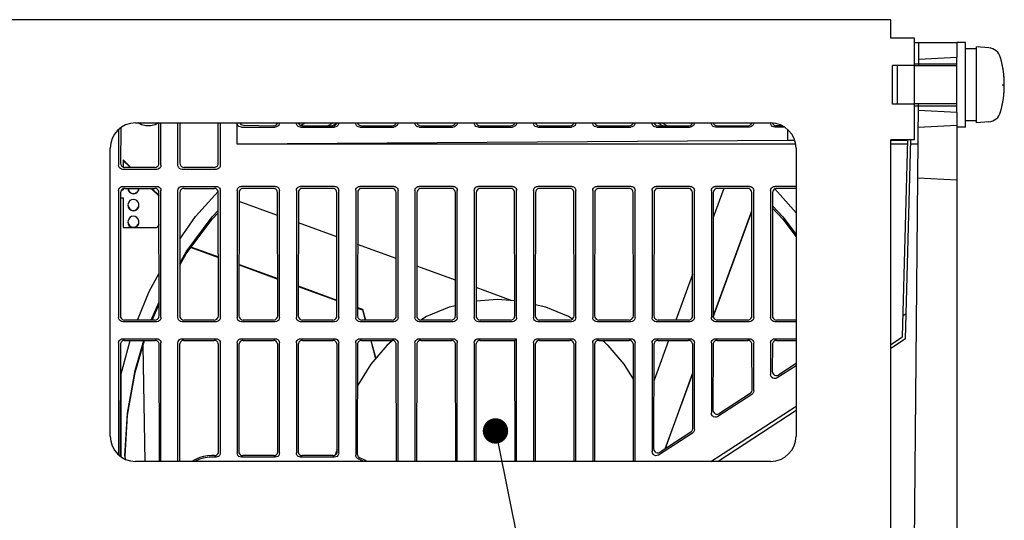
# Model space of a CAD drawing. Extents: x 97 to 1223, y 94 to 848.
# Tile 20 of 38: x 1059 to 1176, y 264 to 323. Entities that reach past the tile are written whole.
import ezdxf

# ---------------------------------------------------------------- set-up
doc = ezdxf.new("R2010")
doc.units = 0
doc.header["$LTSCALE"] = 69.3
doc.linetypes.add('HIDDEN', pattern=[0.2, 0.1, -0.1])
for name, color, linetype in [('ALL_AXIS', 7, 'CONTINUOUS'), ('ALL_CURVE', 7, 'CONTINUOUS'), ('ALL_FEATURES', 7, 'CONTINUOUS'), ('ALL_NOTE', 7, 'CONTINUOUS'), ('DEFAULT_2', 8, 'HIDDEN')]:
    doc.layers.add(name, color=color, linetype=linetype)

msp = doc.modelspace()

# ---------------------------------------------------------------- linework, layer by layer
at = {"layer": 'ALL_AXIS', "color": 7, "linetype": 'CONTINUOUS'}
for p, q in [((1171, 320), (1170, 320)), ((1171, 310), (1171, 320)), ((1172.3, 319.25), (1171, 319.25)), ((1173.761, 319.372), (1172.3, 319.5)), ((1172.3, 310.5), (1172.3, 319.5)), ((1170, 311.762), (1170, 318.274)), ((1170, 317.24), (1165, 317.24)), ((1170, 312.76), (1165, 312.76)), ((1172.3, 310.75), (1171, 310.75)), ((1173.761, 310.628), (1172.3, 310.5)), ((1171, 310), (1170, 310))]:
    msp.add_line(p, q, dxfattribs=at)
for points in [[(1072.1, 302.771), (1072.132, 302.57), (1072.224, 302.389), (1072.368, 302.245), (1072.549, 302.153), (1072.75, 302.121)], [(1072.104, 302.767), (1072.11, 302.704), (1072.187, 302.492), (1072.332, 302.319), (1072.528, 302.206), (1072.75, 302.167)], [(1072.75, 302.121), (1072.951, 302.153), (1073.132, 302.245), (1073.276, 302.389), (1073.368, 302.57), (1073.4, 302.771)], [(1072.75, 302.167), (1072.972, 302.206), (1073.168, 302.319), (1073.313, 302.492), (1073.39, 302.704), (1073.396, 302.767)], [(1072.75, 301.467), (1072.528, 301.428), (1072.332, 301.315), (1072.187, 301.142), (1072.11, 300.93), (1072.1, 300.817)], [(1073.4, 300.817), (1073.39, 300.93), (1073.313, 301.142), (1073.168, 301.315), (1072.972, 301.428), (1072.75, 301.467)], [(1072.1, 300.817), (1072.11, 300.704), (1072.187, 300.492), (1072.332, 300.319), (1072.528, 300.206), (1072.75, 300.167)], [(1072.1, 300.772), (1072.132, 300.571), (1072.224, 300.39), (1072.368, 300.246), (1072.549, 300.153), (1072.75, 300.122)], [(1072.75, 300.167), (1072.972, 300.206), (1073.168, 300.319), (1073.313, 300.492), (1073.39, 300.704), (1073.4, 300.817)], [(1072.75, 300.122), (1072.951, 300.153), (1073.132, 300.246), (1073.276, 300.39), (1073.368, 300.571), (1073.4, 300.772)], [(1072.75, 299.467), (1072.528, 299.428), (1072.332, 299.315), (1072.187, 299.142), (1072.11, 298.93), (1072.1, 298.817)], [(1073.4, 298.817), (1073.39, 298.93), (1073.313, 299.142), (1073.168, 299.315), (1072.972, 299.428), (1072.75, 299.467)], [(1072.1, 298.817), (1072.11, 298.704), (1072.187, 298.492), (1072.332, 298.319), (1072.528, 298.207), (1072.75, 298.167)], [(1072.1, 298.772), (1072.132, 298.571), (1072.224, 298.39), (1072.368, 298.246), (1072.549, 298.154), (1072.601, 298.145)], [(1072.75, 298.167), (1072.972, 298.207), (1073.168, 298.319), (1073.313, 298.492), (1073.39, 298.704), (1073.4, 298.817)], [(1072.899, 298.145), (1072.951, 298.154), (1073.132, 298.246), (1073.276, 298.39), (1073.368, 298.571), (1073.4, 298.772)]]:
    msp.add_lwpolyline(points, dxfattribs=at)
for centre, radius, start, end in [((1173.622, 317.778), 1.6, 15.49397, 85), ((1163.6, 315), 12, 344.50603, 15.49397), ((1173.622, 312.222), 1.6, 275, 344.50603)]:
    msp.add_arc(centre, radius, start, end, dxfattribs=at)
at = {"layer": 'ALL_CURVE', "color": 40, "linetype": 'CONTINUOUS'}
msp.add_line((1175.347, 315), (1175.6, 315), dxfattribs=at)
msp.add_arc((1163.6, 315), 12, 348.21928, 11.78072, dxfattribs=at)
at = {"layer": 'ALL_FEATURES', "color": 7, "linetype": 'CONTINUOUS'}
for p, q in [((1162.2, 322.7), (985.3, 322.7)), ((1162.2, 320.5), (1162.2, 322.7)), ((1165, 320.5), (1162.2, 320.5)), ((1165, 308.5), (1165, 320.5)), ((1165, 320), (1170, 320)), ((1165.5, 317.24), (1165.524, 320)), ((1170, 320), (1170, 318.274)), ((1170, 318.236), (1165.506, 318)), ((1165, 317.3), (1162.4, 317.3)), ((1162.4, 312.7), (1162.4, 317.3)), ((1165, 312.7), (1162.4, 312.7)), ((1165, 260), (1165.46, 312.76)), ((1165.454, 312), (1170, 311.762)), ((1170, 311.762), (1170, 218.243)), ((1073, 310.5), (1148, 310.5)), ((1073.428, 310.434), (1073.427, 310.5)), ((1075.763, 305.735), (1075.756, 310.5)), ((1076, 305.498), (1076, 310.5)), ((1078, 305.498), (1078, 310.5)), ((1078.244, 310.5), (1078.237, 305.735)), ((1082.763, 305.735), (1082.756, 310.5)), ((1083, 310.5), (1083, 305.498)), ((1085, 308), (1085, 310.49)), ((1092.486, 310.214), (1093.011, 310.5)), ((1095.682, 310.174), (1096.332, 310.5)), ((1096.204, 310.174), (1096.855, 310.5)), ((1134.645, 310.5), (1135.296, 310.174)), ((1135.168, 310.5), (1135.818, 310.174)), ((1138.489, 310.5), (1138.723, 310.373)), ((1071, 309.721), (1071, 305.498)), ((1071.244, 309.921), (1071.237, 305.735)), ((1085.498, 310), (1089.502, 310)), ((1085.734, 310.232), (1089.331, 310.174)), ((1089.36, 310.174), (1089.505, 310.206)), ((1092.498, 310), (1096.502, 310)), ((1092.674, 310.174), (1096.331, 310.174)), ((1099.498, 310), (1103.502, 310)), ((1099.674, 310.174), (1103.331, 310.174)), ((1106.498, 310), (1110.502, 310)), ((1106.674, 310.174), (1110.331, 310.174)), ((1113.498, 310), (1117.502, 310)), ((1113.674, 310.174), (1117.331, 310.174)), ((1120.498, 310), (1124.502, 310)), ((1120.674, 310.174), (1124.331, 310.174)), ((1127.498, 310), (1131.502, 310)), ((1127.674, 310.174), (1131.331, 310.174)), ((1134.498, 310), (1138.502, 310)), ((1134.674, 310.174), (1138.331, 310.174)), ((1145.502, 310), (1141.498, 310)), ((1141.674, 310.174), (1145.331, 310.174)), ((1149.656, 310), (1148.498, 310)), ((1149.332, 310.174), (1148.674, 310.174)), ((1150, 309.721), (1150, 308.419)), ((1165.436, 310), (1170, 310.239)), ((1150, 308.419), (1085, 308)), ((1150.841, 308.419), (1150, 308.419)), ((1165, 308.5), (1162.2, 308.5)), ((1162.2, 221.5), (1162.2, 308.5)), ((1164.197, 308.419), (1162.2, 308.419)), ((1163.59, 285.233), (1164.199, 308.5)), ((1163.943, 284.993), (1164.558, 308.5)), ((1070, 273.5), (1070, 307.5)), ((1150.951, 308), (1085, 308)), ((1151, 307.5), (1151, 273.5)), ((1164.186, 308), (1162.2, 308)), ((1165.419, 308), (1164.545, 308)), ((1071.55, 306.144), (1071.55, 305.276)), ((1072.458, 305.236), (1071.55, 306.144)), ((1072.388, 305.236), (1071.55, 306.074)), ((1075.502, 305), (1071.498, 305)), ((1075.265, 305.236), (1071.735, 305.236)), ((1082.502, 305), (1078.498, 305)), ((1082.265, 305.236), (1078.735, 305.236)), ((1165.384, 304), (1170, 303.758)), ((1071, 302.502), (1071, 287.498)), ((1071.34, 302.575), (1071.55, 302.575)), ((1071.41, 302.645), (1071.55, 302.645)), ((1071.498, 303), (1075.502, 303)), ((1071.55, 302.73), (1071.55, 302.575)), ((1071.731, 302.767), (1075.269, 302.767)), ((1075.769, 301.856), (1074.858, 302.767)), ((1075.769, 301.926), (1074.927, 302.767)), ((1076, 287.498), (1076, 302.502)), ((1078, 287.498), (1078, 302.502)), ((1078.498, 303), (1082.502, 303)), ((1078.731, 302.767), (1082.269, 302.767)), ((1080.093, 299.43), (1082.746, 302.407)), ((1083, 302.502), (1083, 287.498)), ((1085, 302.502), (1085, 287.498)), ((1089.502, 303), (1085.498, 303)), ((1089.269, 302.767), (1085.731, 302.767)), ((1090, 287.498), (1090, 302.502)), ((1092, 302.502), (1092, 287.498)), ((1096.502, 303), (1092.498, 303)), ((1096.269, 302.767), (1092.731, 302.767)), ((1097, 287.498), (1097, 302.502)), ((1099, 302.502), (1099, 287.498)), ((1103.502, 303), (1099.498, 303)), ((1103.269, 302.767), (1099.731, 302.767)), ((1104, 287.498), (1104, 302.502)), ((1106, 302.502), (1106, 287.498)), ((1110.502, 303), (1106.498, 303)), ((1110.269, 302.767), (1106.731, 302.767)), ((1111, 287.498), (1111, 302.502)), ((1113, 302.502), (1113, 287.498)), ((1117.502, 303), (1113.498, 303)), ((1117.269, 302.767), (1113.731, 302.767)), ((1118, 287.498), (1118, 302.502)), ((1120, 302.502), (1120, 287.498)), ((1124.502, 303), (1120.498, 303)), ((1124.269, 302.767), (1120.731, 302.767)), ((1125, 287.498), (1125, 302.502)), ((1127, 302.502), (1127, 287.498)), ((1131.502, 303), (1127.498, 303)), ((1131.269, 302.767), (1127.731, 302.767)), ((1132, 287.498), (1132, 302.502)), ((1134, 302.502), (1134, 287.498)), ((1138.502, 303), (1134.498, 303)), ((1138.269, 302.767), (1134.731, 302.767)), ((1139, 287.498), (1139, 302.502)), ((1141, 302.502), (1141, 287.498)), ((1142.486, 302.767), (1141.227, 299.31)), ((1145.502, 303), (1141.498, 303)), ((1145.269, 302.767), (1141.731, 302.767)), ((1146, 287.498), (1146, 302.502)), ((1148, 302.502), (1148, 287.498)), ((1148.492, 302.7), (1151, 299.887)), ((1151, 303), (1148.498, 303)), ((1151, 302.767), (1148.731, 302.767)), ((1071.232, 302.27), (1071.21, 287.708)), ((1071.231, 301.645), (1071.55, 301.645)), ((1071.55, 301.645), (1071.55, 298.145)), ((1075.79, 287.708), (1075.768, 302.27)), ((1078.232, 302.27), (1078.21, 287.708)), ((1082.79, 287.708), (1082.768, 302.27)), ((1085.232, 302.27), (1085.21, 287.708)), ((1089.772, 299.574), (1085.23, 301.227)), ((1089.79, 287.708), (1089.768, 302.27)), ((1092.232, 302.27), (1092.21, 287.708)), ((1096.79, 287.708), (1096.768, 302.27)), ((1099.232, 302.27), (1099.21, 287.708)), ((1103.79, 287.708), (1103.768, 302.27)), ((1106.232, 302.27), (1106.21, 287.708)), ((1110.79, 287.708), (1110.768, 302.27)), ((1113.232, 302.27), (1113.21, 287.708)), ((1117.79, 287.708), (1117.768, 302.27)), ((1120.232, 302.27), (1120.21, 287.708)), ((1124.79, 287.708), (1124.768, 302.27)), ((1127.232, 302.27), (1127.21, 287.708)), ((1131.79, 287.708), (1131.768, 302.27)), ((1134.232, 302.27), (1134.21, 287.708)), ((1138.79, 287.708), (1138.768, 302.27)), ((1141.232, 302.27), (1141.21, 287.708)), ((1145.79, 287.708), (1145.768, 302.27)), ((1148.232, 302.27), (1148.21, 287.708)), ((1141.225, 287.61), (1145.771, 300.099)), ((1141.233, 287.561), (1145.772, 300.03)), ((1078.224, 296.774), (1080.093, 299.43)), ((1071.55, 298.145), (1075.531, 298.145)), ((1075.774, 298.5), (1075.531, 298.145)), ((1096.776, 297.025), (1092.226, 298.681)), ((1079.553, 295.775), (1082.78, 294.601)), ((1079.594, 295.83), (1082.78, 294.67)), ((1103.78, 294.476), (1099.223, 296.135)), ((1085.219, 293.783), (1089.784, 292.122)), ((1085.219, 293.713), (1089.784, 292.052)), ((1110.784, 291.927), (1106.219, 293.589)), ((1138.783, 292.595), (1136.822, 287.209)), ((1092.215, 291.237), (1096.787, 289.573)), ((1092.215, 291.167), (1096.788, 289.503)), ((1117.496, 289.485), (1113.215, 291.043)), ((1074.86, 287.209), (1075.788, 289.359)), ((1074.973, 287.209), (1075.788, 289.098)), ((1099.211, 288.691), (1099.811, 288.473)), ((1099.211, 288.621), (1099.811, 288.403)), ((1099.811, 288.403), (1099.811, 288.473)), ((1099.811, 288.473), (1100.15, 287.209)), ((1099.811, 288.403), (1100.131, 287.209)), ((1163.656, 287.753), (1164.021, 287.992)), ((1075.502, 287), (1071.498, 287)), ((1075.293, 287.209), (1071.707, 287.209)), ((1082.502, 287), (1078.498, 287)), ((1082.293, 287.209), (1078.707, 287.209)), ((1089.502, 287), (1085.498, 287)), ((1089.293, 287.209), (1085.707, 287.209)), ((1096.502, 287), (1092.498, 287)), ((1096.293, 287.209), (1092.707, 287.209)), ((1103.502, 287), (1099.498, 287)), ((1103.293, 287.209), (1099.707, 287.209)), ((1110.502, 287), (1106.498, 287)), ((1110.293, 287.209), (1106.707, 287.209)), ((1117.502, 287), (1113.498, 287)), ((1117.293, 287.209), (1113.707, 287.209)), ((1124.502, 287), (1120.498, 287)), ((1124.293, 287.209), (1120.707, 287.209)), ((1131.502, 287), (1127.498, 287)), ((1131.293, 287.209), (1127.707, 287.209)), ((1138.502, 287), (1134.498, 287)), ((1138.293, 287.209), (1134.707, 287.209)), ((1145.502, 287), (1141.498, 287)), ((1145.293, 287.209), (1141.707, 287.209)), ((1151, 287), (1148.498, 287)), ((1151, 287.209), (1148.707, 287.209)), ((1071.498, 285), (1075.502, 285)), ((1078.498, 285), (1082.502, 285)), ((1085.498, 285), (1089.502, 285)), ((1092.498, 285), (1096.502, 285)), ((1099.498, 285), (1103.502, 285)), ((1106.498, 285), (1110.502, 285)), ((1113.498, 285), (1118, 285)), ((1117.795, 284.795), (1118, 285)), ((1118, 270.5), (1118, 285)), ((1120.498, 285), (1124.502, 285)), ((1127.498, 285), (1131.502, 285)), ((1134.498, 285), (1138.502, 285)), ((1141.498, 285), (1145.502, 285)), ((1148.498, 285), (1151, 285)), ((1162.2, 284.329), (1163.59, 285.233)), ((1163.943, 284.993), (1162.2, 283.852)), ((1071, 284.502), (1071, 271.279)), ((1071.204, 284.297), (1071.184, 271.128)), ((1071.25, 280.699), (1072.378, 284.795)), ((1071.703, 284.795), (1075.297, 284.795)), ((1074.125, 270.5), (1073.886, 284.161)), ((1075.817, 270.5), (1075.796, 284.297)), ((1076, 270.5), (1076, 284.502)), ((1078, 270.5), (1078, 284.502)), ((1078.204, 284.297), (1078.183, 270.5)), ((1078.703, 284.795), (1082.297, 284.795)), ((1082.815, 271.683), (1082.796, 284.297)), ((1083, 284.502), (1083, 271.498)), ((1085, 284.502), (1085, 271.498)), ((1085.204, 284.297), (1085.185, 271.683)), ((1085.703, 284.795), (1089.297, 284.795)), ((1089.815, 271.683), (1089.796, 284.297)), ((1090, 271.498), (1090, 284.502)), ((1092, 284.502), (1092, 271.498)), ((1092.204, 284.297), (1092.185, 271.683)), ((1092.703, 284.795), (1096.297, 284.795)), ((1096.815, 271.683), (1096.796, 284.297)), ((1097, 271.498), (1097, 284.502)), ((1099, 284.502), (1099, 271.254)), ((1099.204, 284.297), (1099.185, 271.383)), ((1099.703, 284.795), (1103.297, 284.795)), ((1100.778, 284.795), (1101.35, 282.661)), ((1100.797, 284.795), (1101.364, 282.678)), ((1103.817, 270.5), (1103.796, 284.297)), ((1104, 270.5), (1104, 284.502)), ((1106, 284.502), (1106, 270.5)), ((1106.204, 284.297), (1106.183, 270.5)), ((1106.703, 284.795), (1110.297, 284.795)), ((1110.817, 270.5), (1110.796, 284.297)), ((1111, 270.5), (1111, 284.502)), ((1113, 284.502), (1113, 270.5)), ((1113.204, 284.297), (1113.183, 270.5)), ((1113.703, 284.795), (1117.795, 284.795)), ((1117.817, 270.5), (1117.795, 284.795)), ((1120, 284.502), (1120, 270.5)), ((1120.204, 284.297), (1120.183, 270.5)), ((1120.703, 284.795), (1124.297, 284.795)), ((1124.817, 270.5), (1124.796, 284.297)), ((1125, 270.5), (1125, 284.502)), ((1127, 284.502), (1127, 270.5)), ((1127.204, 284.297), (1127.183, 270.5)), ((1127.703, 284.795), (1131.297, 284.795)), ((1131.817, 270.5), (1131.796, 284.297)), ((1132, 270.5), (1132, 284.502)), ((1134, 284.502), (1134, 271.667)), ((1134.204, 284.297), (1134.186, 272.009)), ((1135.943, 284.795), (1134.198, 280)), ((1134.703, 284.795), (1138.297, 284.795)), ((1138.811, 274.375), (1138.796, 284.297)), ((1139, 274.273), (1139, 284.502)), ((1141, 284.502), (1141, 276.223)), ((1141.204, 284.297), (1141.193, 276.578)), ((1141.703, 284.795), (1145.297, 284.795)), ((1145.804, 278.935), (1145.796, 284.297)), ((1146, 278.828), (1146, 284.502)), ((1148, 284.502), (1148, 280.778)), ((1148.204, 284.297), (1148.2, 281.146)), ((1148.703, 284.795), (1151, 284.795)), ((1151, 281.812), (1148.77, 280.361)), ((1151, 282.052), (1148.969, 280.728)), ((1071.25, 280.699), (1071.25, 271.074)), ((1135.53, 271.966), (1138.801, 280.95)), ((1135.563, 271.988), (1138.801, 280.881)), ((1145.774, 278.411), (1141.77, 275.805)), ((1145.578, 278.517), (1141.962, 276.159)), ((1140.951, 270.5), (1151, 277.04)), ((1151, 276.516), (1141.816, 270.5)), ((1138.774, 273.855), (1134.77, 271.25)), ((1138.585, 273.958), (1134.955, 271.591)), ((1071.75, 271.104), (1071.769, 270.773)), ((1082.317, 271.184), (1081.965, 271.184)), ((1082.502, 271), (1081.965, 271)), ((1089.502, 271), (1085.498, 271)), ((1089.317, 271.184), (1085.683, 271.184)), ((1096.502, 271), (1092.498, 271)), ((1096.317, 271.184), (1092.683, 271.184)), ((1096.814, 271.907), (1096.581, 271.264)), ((1148, 270.5), (1073, 270.5))]:
    msp.add_line(p, q, dxfattribs=at)
at = {"layer": 'ALL_FEATURES', "color": 3, "linetype": 'CONTINUOUS'}
msp.add_line((1163, 312.7), (1163, 317.3), dxfattribs=at)
at = {"layer": 'ALL_FEATURES', "color": 7, "linetype": 'CONTINUOUS'}
for points in [[(1075.698, 310.5), (1075.298, 310.29), (1074.771, 310.16), (1074.229, 310.16), (1073.702, 310.29), (1073.302, 310.5)], [(1085.498, 310), (1085.34, 310.025), (1085.201, 310.096), (1085.092, 310.205), (1085.024, 310.34), (1085, 310.49)], [(1085.308, 310.5), (1085.338, 310.44), (1085.445, 310.33), (1085.582, 310.259), (1085.734, 310.232)], [(1090, 310.506), (1089.976, 310.35), (1089.905, 310.209), (1089.794, 310.097), (1089.655, 310.025), (1089.502, 310)], [(1089.505, 310.206), (1089.637, 310.281), (1089.74, 310.392), (1089.792, 310.5)], [(1092.498, 310), (1092.34, 310.025), (1092.201, 310.096), (1092.092, 310.205), (1092.024, 310.34), (1092, 310.49)], [(1092.207, 310.5), (1092.269, 310.378), (1092.377, 310.27), (1092.516, 310.199), (1092.674, 310.174)], [(1096.331, 310.174), (1096.484, 310.198), (1096.623, 310.27), (1096.734, 310.383), (1096.792, 310.5)], [(1097, 310.506), (1096.976, 310.35), (1096.905, 310.209), (1096.794, 310.097), (1096.655, 310.025), (1096.502, 310)], [(1099.498, 310), (1099.34, 310.025), (1099.201, 310.096), (1099.092, 310.205), (1099.024, 310.34), (1099, 310.49)], [(1099.207, 310.5), (1099.269, 310.378), (1099.377, 310.27), (1099.516, 310.199), (1099.674, 310.174)], [(1103.331, 310.174), (1103.484, 310.198), (1103.623, 310.27), (1103.734, 310.383), (1103.792, 310.5)], [(1104, 310.506), (1103.976, 310.35), (1103.905, 310.209), (1103.794, 310.097), (1103.655, 310.025), (1103.502, 310)], [(1106.498, 310), (1106.34, 310.025), (1106.201, 310.096), (1106.092, 310.205), (1106.024, 310.34), (1106, 310.49)], [(1106.207, 310.5), (1106.269, 310.378), (1106.377, 310.27), (1106.516, 310.199), (1106.674, 310.174)], [(1110.331, 310.174), (1110.484, 310.198), (1110.623, 310.27), (1110.734, 310.383), (1110.792, 310.5)], [(1111, 310.506), (1110.976, 310.35), (1110.905, 310.209), (1110.794, 310.097), (1110.655, 310.025), (1110.502, 310)], [(1113.498, 310), (1113.34, 310.025), (1113.201, 310.096), (1113.092, 310.205), (1113.024, 310.34), (1113, 310.49)], [(1113.207, 310.5), (1113.269, 310.378), (1113.377, 310.27), (1113.516, 310.199), (1113.674, 310.174)], [(1117.331, 310.174), (1117.484, 310.198), (1117.623, 310.27), (1117.734, 310.383), (1117.792, 310.5)], [(1118, 310.506), (1117.976, 310.35), (1117.905, 310.209), (1117.794, 310.097), (1117.655, 310.025), (1117.502, 310)], [(1120.498, 310), (1120.34, 310.025), (1120.201, 310.096), (1120.092, 310.205), (1120.024, 310.34), (1120, 310.49)], [(1120.207, 310.5), (1120.269, 310.378), (1120.377, 310.27), (1120.516, 310.199), (1120.674, 310.174)], [(1124.331, 310.174), (1124.484, 310.198), (1124.623, 310.27), (1124.734, 310.383), (1124.792, 310.5)], [(1125, 310.506), (1124.976, 310.35), (1124.905, 310.209), (1124.794, 310.097), (1124.655, 310.025), (1124.502, 310)], [(1127.498, 310), (1127.34, 310.025), (1127.201, 310.096), (1127.092, 310.205), (1127.024, 310.34), (1127, 310.49)], [(1127.207, 310.5), (1127.269, 310.378), (1127.377, 310.27), (1127.516, 310.199), (1127.674, 310.174)], [(1131.331, 310.174), (1131.484, 310.198), (1131.623, 310.27), (1131.734, 310.383), (1131.792, 310.5)], [(1132, 310.506), (1131.976, 310.35), (1131.905, 310.209), (1131.794, 310.097), (1131.655, 310.025), (1131.502, 310)], [(1134.498, 310), (1134.34, 310.025), (1134.201, 310.096), (1134.092, 310.205), (1134.024, 310.34), (1134, 310.49)], [(1134.207, 310.5), (1134.269, 310.378), (1134.377, 310.27), (1134.516, 310.199), (1134.674, 310.174)], [(1138.331, 310.174), (1138.484, 310.198), (1138.623, 310.27), (1138.734, 310.383), (1138.792, 310.5)], [(1139, 310.506), (1138.976, 310.35), (1138.905, 310.209), (1138.794, 310.097), (1138.655, 310.025), (1138.502, 310)], [(1141.498, 310), (1141.34, 310.025), (1141.201, 310.096), (1141.092, 310.205), (1141.024, 310.34), (1141, 310.49)], [(1141.207, 310.5), (1141.269, 310.378), (1141.377, 310.27), (1141.516, 310.199), (1141.674, 310.174)], [(1145.331, 310.174), (1145.484, 310.198), (1145.623, 310.27), (1145.734, 310.383), (1145.792, 310.5)], [(1146, 310.506), (1145.976, 310.35), (1145.905, 310.209), (1145.794, 310.097), (1145.655, 310.025), (1145.502, 310)], [(1148.498, 310), (1148.34, 310.025), (1148.201, 310.096), (1148.092, 310.205), (1148.024, 310.34), (1148, 310.49)], [(1148.218, 310.478), (1148.269, 310.378), (1148.377, 310.27), (1148.516, 310.199), (1148.674, 310.174)], [(1089.331, 310.174), (1089.345, 310.174), (1089.36, 310.174)], [(1071.498, 305), (1071.344, 305.024), (1071.205, 305.095), (1071.095, 305.205), (1071.024, 305.344), (1071, 305.498)], [(1071.237, 305.735), (1071.261, 305.58), (1071.332, 305.441), (1071.442, 305.331), (1071.58, 305.261), (1071.735, 305.236)], [(1075.265, 305.236), (1075.42, 305.261), (1075.558, 305.331), (1075.668, 305.441), (1075.739, 305.58), (1075.763, 305.735)], [(1076, 305.498), (1075.976, 305.344), (1075.905, 305.205), (1075.795, 305.095), (1075.656, 305.024), (1075.502, 305)], [(1078.498, 305), (1078.344, 305.024), (1078.205, 305.095), (1078.095, 305.205), (1078.024, 305.344), (1078, 305.498)], [(1078.237, 305.735), (1078.261, 305.58), (1078.332, 305.441), (1078.442, 305.331), (1078.58, 305.261), (1078.735, 305.236)], [(1082.265, 305.236), (1082.42, 305.261), (1082.558, 305.331), (1082.668, 305.441), (1082.739, 305.58), (1082.763, 305.735)], [(1083, 305.498), (1082.976, 305.344), (1082.905, 305.205), (1082.795, 305.095), (1082.656, 305.024), (1082.502, 305)], [(1071, 302.502), (1071.024, 302.656), (1071.095, 302.795), (1071.205, 302.905), (1071.344, 302.976), (1071.498, 303)], [(1071.731, 302.767), (1071.576, 302.743), (1071.437, 302.672), (1071.327, 302.563), (1071.256, 302.424), (1071.232, 302.27)], [(1075.768, 302.27), (1075.744, 302.424), (1075.673, 302.563), (1075.563, 302.672), (1075.424, 302.743), (1075.269, 302.767)], [(1075.502, 303), (1075.656, 302.976), (1075.795, 302.905), (1075.905, 302.795), (1075.976, 302.656), (1076, 302.502)], [(1078, 302.502), (1078.024, 302.656), (1078.095, 302.795), (1078.205, 302.905), (1078.344, 302.976), (1078.498, 303)], [(1078.731, 302.767), (1078.576, 302.743), (1078.437, 302.672), (1078.327, 302.563), (1078.256, 302.424), (1078.232, 302.27)], [(1082.768, 302.27), (1082.744, 302.424), (1082.673, 302.563), (1082.563, 302.672), (1082.424, 302.743), (1082.269, 302.767)], [(1082.502, 303), (1082.656, 302.976), (1082.795, 302.905), (1082.905, 302.795), (1082.976, 302.656), (1083, 302.502)], [(1085, 302.502), (1085.024, 302.656), (1085.095, 302.795), (1085.205, 302.905), (1085.344, 302.976), (1085.498, 303)], [(1085.731, 302.767), (1085.576, 302.743), (1085.437, 302.672), (1085.327, 302.563), (1085.256, 302.424), (1085.232, 302.27)], [(1089.768, 302.27), (1089.744, 302.424), (1089.673, 302.563), (1089.563, 302.672), (1089.424, 302.743), (1089.269, 302.767)], [(1089.502, 303), (1089.656, 302.976), (1089.795, 302.905), (1089.905, 302.795), (1089.976, 302.656), (1090, 302.502)], [(1092, 302.502), (1092.024, 302.656), (1092.095, 302.795), (1092.205, 302.905), (1092.344, 302.976), (1092.498, 303)], [(1092.731, 302.767), (1092.576, 302.743), (1092.437, 302.672), (1092.327, 302.563), (1092.256, 302.424), (1092.232, 302.27)], [(1096.768, 302.27), (1096.744, 302.424), (1096.673, 302.563), (1096.563, 302.672), (1096.424, 302.743), (1096.269, 302.767)], [(1096.502, 303), (1096.656, 302.976), (1096.795, 302.905), (1096.905, 302.795), (1096.976, 302.656), (1097, 302.502)], [(1099, 302.502), (1099.024, 302.656), (1099.095, 302.795), (1099.205, 302.905), (1099.344, 302.976), (1099.498, 303)], [(1099.731, 302.767), (1099.576, 302.743), (1099.437, 302.672), (1099.327, 302.563), (1099.256, 302.424), (1099.232, 302.27)], [(1103.768, 302.27), (1103.744, 302.424), (1103.673, 302.563), (1103.563, 302.672), (1103.424, 302.743), (1103.269, 302.767)], [(1103.502, 303), (1103.656, 302.976), (1103.795, 302.905), (1103.905, 302.795), (1103.976, 302.656), (1104, 302.502)], [(1106, 302.502), (1106.024, 302.656), (1106.095, 302.795), (1106.205, 302.905), (1106.344, 302.976), (1106.498, 303)], [(1106.731, 302.767), (1106.576, 302.743), (1106.437, 302.672), (1106.327, 302.563), (1106.256, 302.424), (1106.232, 302.27)], [(1110.768, 302.27), (1110.744, 302.424), (1110.673, 302.563), (1110.563, 302.672), (1110.424, 302.743), (1110.269, 302.767)], [(1110.502, 303), (1110.656, 302.976), (1110.795, 302.905), (1110.905, 302.795), (1110.976, 302.656), (1111, 302.502)], [(1113, 302.502), (1113.024, 302.656), (1113.095, 302.795), (1113.205, 302.905), (1113.344, 302.976), (1113.498, 303)], [(1113.731, 302.767), (1113.576, 302.743), (1113.437, 302.672), (1113.327, 302.563), (1113.256, 302.424), (1113.232, 302.27)], [(1117.768, 302.27), (1117.744, 302.424), (1117.673, 302.563), (1117.563, 302.672), (1117.424, 302.743), (1117.269, 302.767)], [(1117.502, 303), (1117.656, 302.976), (1117.795, 302.905), (1117.905, 302.795), (1117.976, 302.656), (1118, 302.502)], [(1120, 302.502), (1120.024, 302.656), (1120.095, 302.795), (1120.205, 302.905), (1120.344, 302.976), (1120.498, 303)], [(1120.731, 302.767), (1120.576, 302.743), (1120.437, 302.672), (1120.327, 302.563), (1120.256, 302.424), (1120.232, 302.27)], [(1124.768, 302.27), (1124.744, 302.424), (1124.673, 302.563), (1124.563, 302.672), (1124.424, 302.743), (1124.269, 302.767)], [(1124.502, 303), (1124.656, 302.976), (1124.795, 302.905), (1124.905, 302.795), (1124.976, 302.656), (1125, 302.502)], [(1127, 302.502), (1127.024, 302.656), (1127.095, 302.795), (1127.205, 302.905), (1127.344, 302.976), (1127.498, 303)], [(1127.731, 302.767), (1127.576, 302.743), (1127.437, 302.672), (1127.327, 302.563), (1127.256, 302.424), (1127.232, 302.27)], [(1131.768, 302.27), (1131.744, 302.424), (1131.673, 302.563), (1131.563, 302.672), (1131.424, 302.743), (1131.269, 302.767)], [(1131.502, 303), (1131.656, 302.976), (1131.795, 302.905), (1131.905, 302.795), (1131.976, 302.656), (1132, 302.502)], [(1134, 302.502), (1134.024, 302.656), (1134.095, 302.795), (1134.205, 302.905), (1134.344, 302.976), (1134.498, 303)], [(1134.731, 302.767), (1134.576, 302.743), (1134.437, 302.672), (1134.327, 302.563), (1134.256, 302.424), (1134.232, 302.27)], [(1138.768, 302.27), (1138.744, 302.424), (1138.673, 302.563), (1138.563, 302.672), (1138.424, 302.743), (1138.269, 302.767)], [(1138.502, 303), (1138.656, 302.976), (1138.795, 302.905), (1138.905, 302.795), (1138.976, 302.656), (1139, 302.502)], [(1141, 302.502), (1141.024, 302.656), (1141.095, 302.795), (1141.205, 302.905), (1141.344, 302.976), (1141.498, 303)], [(1141.731, 302.767), (1141.576, 302.743), (1141.437, 302.672), (1141.327, 302.563), (1141.256, 302.424), (1141.232, 302.27)], [(1145.768, 302.27), (1145.744, 302.424), (1145.673, 302.563), (1145.563, 302.672), (1145.424, 302.743), (1145.269, 302.767)], [(1145.502, 303), (1145.656, 302.976), (1145.795, 302.905), (1145.905, 302.795), (1145.976, 302.656), (1146, 302.502)], [(1148, 302.502), (1148.024, 302.656), (1148.095, 302.795), (1148.205, 302.905), (1148.344, 302.976), (1148.498, 303)], [(1148.731, 302.767), (1148.576, 302.743), (1148.437, 302.672), (1148.327, 302.563), (1148.256, 302.424), (1148.232, 302.27)], [(1078.219, 293.947), (1078.988, 295.278), (1082.045, 299.384), (1082.771, 300.154)], [(1148.229, 300.683), (1149.455, 299.384), (1151, 297.309)], [(1148.229, 300.421), (1149.455, 299.122), (1151, 297.046)], [(1078.219, 293.684), (1078.988, 295.016), (1082.045, 299.122), (1082.772, 299.892)], [(1073.233, 287.209), (1074.591, 290.574), (1075.783, 292.763)], [(1117.788, 289.462), (1115.75, 289.622), (1113.212, 289.423)], [(1110.789, 288.898), (1110.033, 288.717), (1107.351, 287.606), (1106.706, 287.211)], [(1124.607, 287.325), (1124.149, 287.606), (1121.467, 288.717), (1120.212, 289.018)], [(1071.498, 287), (1071.344, 287.024), (1071.205, 287.095), (1071.095, 287.205), (1071.024, 287.344), (1071, 287.498)], [(1071.21, 287.708), (1071.234, 287.553), (1071.304, 287.414), (1071.414, 287.304), (1071.553, 287.233), (1071.707, 287.209)], [(1075.293, 287.209), (1075.447, 287.233), (1075.586, 287.304), (1075.696, 287.414), (1075.766, 287.553), (1075.79, 287.708)], [(1076, 287.498), (1075.976, 287.344), (1075.905, 287.205), (1075.795, 287.095), (1075.656, 287.024), (1075.502, 287)], [(1078.498, 287), (1078.344, 287.024), (1078.205, 287.095), (1078.095, 287.205), (1078.024, 287.344), (1078, 287.498)], [(1078.21, 287.708), (1078.234, 287.553), (1078.304, 287.414), (1078.414, 287.304), (1078.553, 287.233), (1078.707, 287.209)], [(1082.293, 287.209), (1082.447, 287.233), (1082.586, 287.304), (1082.696, 287.414), (1082.766, 287.553), (1082.79, 287.708)], [(1083, 287.498), (1082.976, 287.344), (1082.905, 287.205), (1082.795, 287.095), (1082.656, 287.024), (1082.502, 287)], [(1085.498, 287), (1085.344, 287.024), (1085.205, 287.095), (1085.095, 287.205), (1085.024, 287.344), (1085, 287.498)], [(1085.21, 287.708), (1085.234, 287.553), (1085.304, 287.414), (1085.414, 287.304), (1085.553, 287.233), (1085.707, 287.209)], [(1089.293, 287.209), (1089.447, 287.233), (1089.586, 287.304), (1089.696, 287.414), (1089.766, 287.553), (1089.79, 287.708)], [(1090, 287.498), (1089.976, 287.344), (1089.905, 287.205), (1089.795, 287.095), (1089.656, 287.024), (1089.502, 287)], [(1092.498, 287), (1092.344, 287.024), (1092.205, 287.095), (1092.095, 287.205), (1092.024, 287.344), (1092, 287.498)], [(1092.21, 287.708), (1092.234, 287.553), (1092.304, 287.414), (1092.414, 287.304), (1092.553, 287.233), (1092.707, 287.209)], [(1096.293, 287.209), (1096.447, 287.233), (1096.586, 287.304), (1096.696, 287.414), (1096.766, 287.553), (1096.79, 287.708)], [(1097, 287.498), (1096.976, 287.344), (1096.905, 287.205), (1096.795, 287.095), (1096.656, 287.024), (1096.502, 287)], [(1099.498, 287), (1099.344, 287.024), (1099.205, 287.095), (1099.095, 287.205), (1099.024, 287.344), (1099, 287.498)], [(1099.21, 287.708), (1099.234, 287.553), (1099.304, 287.414), (1099.414, 287.304), (1099.553, 287.233), (1099.707, 287.209)], [(1103.293, 287.209), (1103.447, 287.233), (1103.586, 287.304), (1103.696, 287.414), (1103.766, 287.553), (1103.79, 287.708)], [(1104, 287.498), (1103.976, 287.344), (1103.905, 287.205), (1103.795, 287.095), (1103.656, 287.024), (1103.502, 287)], [(1106.498, 287), (1106.344, 287.024), (1106.205, 287.095), (1106.095, 287.205), (1106.024, 287.344), (1106, 287.498)], [(1106.21, 287.708), (1106.234, 287.553), (1106.304, 287.414), (1106.414, 287.304), (1106.553, 287.233), (1106.707, 287.209)], [(1110.293, 287.209), (1110.447, 287.233), (1110.586, 287.304), (1110.696, 287.414), (1110.766, 287.553), (1110.79, 287.708)], [(1111, 287.498), (1110.976, 287.344), (1110.905, 287.205), (1110.795, 287.095), (1110.656, 287.024), (1110.502, 287)], [(1113.498, 287), (1113.344, 287.024), (1113.205, 287.095), (1113.095, 287.205), (1113.024, 287.344), (1113, 287.498)], [(1113.21, 287.708), (1113.234, 287.553), (1113.304, 287.414), (1113.414, 287.304), (1113.553, 287.233), (1113.707, 287.209)], [(1117.293, 287.209), (1117.447, 287.233), (1117.586, 287.304), (1117.696, 287.414), (1117.766, 287.553), (1117.79, 287.708)], [(1118, 287.498), (1117.976, 287.344), (1117.905, 287.205), (1117.795, 287.095), (1117.656, 287.024), (1117.502, 287)], [(1120.498, 287), (1120.344, 287.024), (1120.205, 287.095), (1120.095, 287.205), (1120.024, 287.344), (1120, 287.498)], [(1120.21, 287.708), (1120.234, 287.553), (1120.304, 287.414), (1120.414, 287.304), (1120.553, 287.233), (1120.707, 287.209)], [(1124.293, 287.209), (1124.447, 287.233), (1124.586, 287.304), (1124.696, 287.414), (1124.766, 287.553), (1124.79, 287.708)], [(1125, 287.498), (1124.976, 287.344), (1124.905, 287.205), (1124.795, 287.095), (1124.656, 287.024), (1124.502, 287)], [(1127.498, 287), (1127.344, 287.024), (1127.205, 287.095), (1127.095, 287.205), (1127.024, 287.344), (1127, 287.498)], [(1127.21, 287.708), (1127.234, 287.553), (1127.304, 287.414), (1127.414, 287.304), (1127.553, 287.233), (1127.707, 287.209)], [(1131.293, 287.209), (1131.447, 287.233), (1131.586, 287.304), (1131.696, 287.414), (1131.766, 287.553), (1131.79, 287.708)], [(1132, 287.498), (1131.976, 287.344), (1131.905, 287.205), (1131.795, 287.095), (1131.656, 287.024), (1131.502, 287)], [(1134.498, 287), (1134.344, 287.024), (1134.205, 287.095), (1134.095, 287.205), (1134.024, 287.344), (1134, 287.498)], [(1134.21, 287.708), (1134.234, 287.553), (1134.304, 287.414), (1134.414, 287.304), (1134.553, 287.233), (1134.707, 287.209)], [(1138.293, 287.209), (1138.447, 287.233), (1138.586, 287.304), (1138.696, 287.414), (1138.766, 287.553), (1138.79, 287.708)], [(1139, 287.498), (1138.976, 287.344), (1138.905, 287.205), (1138.795, 287.095), (1138.656, 287.024), (1138.502, 287)], [(1141.498, 287), (1141.344, 287.024), (1141.205, 287.095), (1141.095, 287.205), (1141.024, 287.344), (1141, 287.498)], [(1141.21, 287.708), (1141.234, 287.553), (1141.304, 287.414), (1141.414, 287.304), (1141.553, 287.233), (1141.707, 287.209)], [(1145.293, 287.209), (1145.447, 287.233), (1145.586, 287.304), (1145.696, 287.414), (1145.766, 287.553), (1145.79, 287.708)], [(1146, 287.498), (1145.976, 287.344), (1145.905, 287.205), (1145.795, 287.095), (1145.656, 287.024), (1145.502, 287)], [(1148.498, 287), (1148.344, 287.024), (1148.205, 287.095), (1148.095, 287.205), (1148.024, 287.344), (1148, 287.498)], [(1148.21, 287.708), (1148.234, 287.553), (1148.304, 287.414), (1148.414, 287.304), (1148.553, 287.233), (1148.707, 287.209)], [(1071, 284.502), (1071.024, 284.656), (1071.095, 284.795), (1071.205, 284.905), (1071.344, 284.976), (1071.498, 285)], [(1075.502, 285), (1075.656, 284.976), (1075.795, 284.905), (1075.905, 284.795), (1075.976, 284.656), (1076, 284.502)], [(1078, 284.502), (1078.024, 284.656), (1078.095, 284.795), (1078.205, 284.905), (1078.344, 284.976), (1078.498, 285)], [(1082.502, 285), (1082.656, 284.976), (1082.795, 284.905), (1082.905, 284.795), (1082.976, 284.656), (1083, 284.502)], [(1085, 284.502), (1085.024, 284.656), (1085.095, 284.795), (1085.205, 284.905), (1085.344, 284.976), (1085.498, 285)], [(1089.502, 285), (1089.656, 284.976), (1089.795, 284.905), (1089.905, 284.795), (1089.976, 284.656), (1090, 284.502)], [(1092, 284.502), (1092.024, 284.656), (1092.095, 284.795), (1092.205, 284.905), (1092.344, 284.976), (1092.498, 285)], [(1096.502, 285), (1096.656, 284.976), (1096.795, 284.905), (1096.905, 284.795), (1096.976, 284.656), (1097, 284.502)], [(1099, 284.502), (1099.024, 284.656), (1099.095, 284.795), (1099.205, 284.905), (1099.344, 284.976), (1099.498, 285)], [(1103.502, 285), (1103.656, 284.976), (1103.795, 284.905), (1103.905, 284.795), (1103.976, 284.656), (1104, 284.502)], [(1106, 284.502), (1106.024, 284.656), (1106.095, 284.795), (1106.205, 284.905), (1106.344, 284.976), (1106.498, 285)], [(1110.502, 285), (1110.656, 284.976), (1110.795, 284.905), (1110.905, 284.795), (1110.976, 284.656), (1111, 284.502)], [(1113, 284.502), (1113.024, 284.656), (1113.095, 284.795), (1113.205, 284.905), (1113.344, 284.976), (1113.498, 285)], [(1120, 284.502), (1120.024, 284.656), (1120.095, 284.795), (1120.205, 284.905), (1120.344, 284.976), (1120.498, 285)], [(1124.502, 285), (1124.656, 284.976), (1124.795, 284.905), (1124.905, 284.795), (1124.976, 284.656), (1125, 284.502)], [(1127, 284.502), (1127.024, 284.656), (1127.095, 284.795), (1127.205, 284.905), (1127.344, 284.976), (1127.498, 285)], [(1131.502, 285), (1131.656, 284.976), (1131.795, 284.905), (1131.905, 284.795), (1131.976, 284.656), (1132, 284.502)], [(1134, 284.502), (1134.024, 284.656), (1134.095, 284.795), (1134.205, 284.905), (1134.344, 284.976), (1134.498, 285)], [(1138.502, 285), (1138.656, 284.976), (1138.795, 284.905), (1138.905, 284.795), (1138.976, 284.656), (1139, 284.502)], [(1141, 284.502), (1141.024, 284.656), (1141.095, 284.795), (1141.205, 284.905), (1141.344, 284.976), (1141.498, 285)], [(1145.502, 285), (1145.656, 284.976), (1145.795, 284.905), (1145.905, 284.795), (1145.976, 284.656), (1146, 284.502)], [(1148, 284.502), (1148.024, 284.656), (1148.095, 284.795), (1148.205, 284.905), (1148.344, 284.976), (1148.498, 285)], [(1071.703, 284.795), (1071.549, 284.77), (1071.41, 284.7), (1071.3, 284.59), (1071.229, 284.451), (1071.204, 284.297)], [(1071.75, 271.104), (1072.047, 276.211), (1072.936, 281.251), (1073.997, 284.795)], [(1071.765, 271.103), (1072.047, 275.949), (1072.936, 280.988), (1074.076, 284.795)], [(1075.796, 284.297), (1075.771, 284.451), (1075.7, 284.59), (1075.59, 284.7), (1075.451, 284.77), (1075.297, 284.795)], [(1078.703, 284.795), (1078.549, 284.77), (1078.41, 284.7), (1078.3, 284.59), (1078.229, 284.451), (1078.204, 284.297)], [(1082.796, 284.297), (1082.771, 284.451), (1082.7, 284.59), (1082.59, 284.7), (1082.451, 284.77), (1082.297, 284.795)], [(1085.703, 284.795), (1085.549, 284.77), (1085.41, 284.7), (1085.3, 284.59), (1085.229, 284.451), (1085.204, 284.297)], [(1089.796, 284.297), (1089.771, 284.451), (1089.7, 284.59), (1089.59, 284.7), (1089.451, 284.77), (1089.297, 284.795)], [(1092.703, 284.795), (1092.549, 284.77), (1092.41, 284.7), (1092.3, 284.59), (1092.229, 284.451), (1092.204, 284.297)], [(1096.796, 284.297), (1096.771, 284.451), (1096.7, 284.59), (1096.59, 284.7), (1096.451, 284.77), (1096.297, 284.795)], [(1103.323, 284.764), (1102.669, 284.205), (1100.783, 281.998), (1099.266, 279.523), (1099.197, 279.355)], [(1099.703, 284.795), (1099.549, 284.77), (1099.41, 284.7), (1099.3, 284.59), (1099.229, 284.451), (1099.204, 284.297)], [(1103.796, 284.297), (1103.771, 284.451), (1103.7, 284.59), (1103.59, 284.7), (1103.451, 284.77), (1103.297, 284.795)], [(1106.703, 284.795), (1106.549, 284.77), (1106.41, 284.7), (1106.3, 284.59), (1106.229, 284.451), (1106.204, 284.297)], [(1110.796, 284.297), (1110.771, 284.451), (1110.7, 284.59), (1110.59, 284.7), (1110.451, 284.77), (1110.297, 284.795)], [(1113.703, 284.795), (1113.549, 284.77), (1113.41, 284.7), (1113.3, 284.59), (1113.229, 284.451), (1113.204, 284.297)], [(1120.703, 284.795), (1120.549, 284.77), (1120.41, 284.7), (1120.3, 284.59), (1120.229, 284.451), (1120.204, 284.297)], [(1124.796, 284.297), (1124.771, 284.451), (1124.7, 284.59), (1124.59, 284.7), (1124.451, 284.77), (1124.297, 284.795)], [(1127.703, 284.795), (1127.549, 284.77), (1127.41, 284.7), (1127.3, 284.59), (1127.229, 284.451), (1127.204, 284.297)], [(1131.802, 280.227), (1130.717, 281.998), (1128.831, 284.205), (1128.14, 284.795)], [(1131.796, 284.297), (1131.771, 284.451), (1131.7, 284.59), (1131.59, 284.7), (1131.451, 284.77), (1131.297, 284.795)], [(1134.703, 284.795), (1134.549, 284.77), (1134.41, 284.7), (1134.3, 284.59), (1134.229, 284.451), (1134.204, 284.297)], [(1138.796, 284.297), (1138.771, 284.451), (1138.7, 284.59), (1138.59, 284.7), (1138.451, 284.77), (1138.297, 284.795)], [(1141.703, 284.795), (1141.549, 284.77), (1141.41, 284.7), (1141.3, 284.59), (1141.229, 284.451), (1141.204, 284.297)], [(1145.796, 284.297), (1145.771, 284.451), (1145.7, 284.59), (1145.59, 284.7), (1145.451, 284.77), (1145.297, 284.795)], [(1148.703, 284.795), (1148.549, 284.77), (1148.41, 284.7), (1148.3, 284.59), (1148.229, 284.451), (1148.204, 284.297)], [(1148.77, 280.361), (1148.604, 280.291), (1148.427, 280.283), (1148.26, 280.338), (1148.122, 280.449), (1148.032, 280.601), (1148, 280.778)], [(1148.2, 281.146), (1148.231, 280.969), (1148.322, 280.816), (1148.459, 280.705), (1148.626, 280.65), (1148.803, 280.658), (1148.969, 280.728)], [(1145.578, 278.517), (1145.699, 278.628), (1145.777, 278.772), (1145.804, 278.935)], [(1146, 278.828), (1145.973, 278.666), (1145.895, 278.522), (1145.774, 278.411)], [(1141.77, 275.805), (1141.604, 275.735), (1141.427, 275.728), (1141.26, 275.783), (1141.122, 275.893), (1141.032, 276.046), (1141, 276.223)], [(1141.193, 276.578), (1141.224, 276.4), (1141.315, 276.247), (1141.452, 276.137), (1141.619, 276.082), (1141.796, 276.089), (1141.962, 276.159)], [(1138.585, 273.958), (1138.706, 274.069), (1138.784, 274.213), (1138.811, 274.375)], [(1139, 274.273), (1138.973, 274.111), (1138.895, 273.966), (1138.774, 273.855)], [(1081.965, 271.184), (1081.501, 271.159), (1081.043, 271.081), (1080.596, 270.954), (1080.166, 270.778), (1079.759, 270.555), (1079.681, 270.5)], [(1082.317, 271.184), (1082.472, 271.209), (1082.61, 271.279), (1082.72, 271.389), (1082.791, 271.528), (1082.815, 271.683)], [(1083, 271.498), (1082.976, 271.344), (1082.905, 271.205), (1082.795, 271.095), (1082.656, 271.024), (1082.502, 271)], [(1085.498, 271), (1085.344, 271.024), (1085.205, 271.095), (1085.095, 271.205), (1085.024, 271.344), (1085, 271.498)], [(1085.185, 271.683), (1085.209, 271.528), (1085.28, 271.389), (1085.39, 271.279), (1085.528, 271.209), (1085.683, 271.184)], [(1089.317, 271.184), (1089.472, 271.209), (1089.61, 271.279), (1089.72, 271.389), (1089.791, 271.528), (1089.815, 271.683)], [(1090, 271.498), (1089.976, 271.344), (1089.905, 271.205), (1089.795, 271.095), (1089.656, 271.024), (1089.502, 271)], [(1092.498, 271), (1092.344, 271.024), (1092.205, 271.095), (1092.095, 271.205), (1092.024, 271.344), (1092, 271.498)], [(1092.185, 271.683), (1092.209, 271.528), (1092.28, 271.389), (1092.39, 271.279), (1092.528, 271.209), (1092.683, 271.184)], [(1096.317, 271.184), (1096.472, 271.209), (1096.61, 271.279), (1096.72, 271.389), (1096.791, 271.528), (1096.815, 271.683)], [(1097, 271.498), (1096.976, 271.344), (1096.905, 271.205), (1096.795, 271.095), (1096.656, 271.024), (1096.502, 271)], [(1099.336, 270.783), (1099.2, 270.854), (1099.092, 270.964), (1099.024, 271.102), (1099, 271.254)], [(1099.185, 271.383), (1099.207, 271.235), (1099.273, 271.1), (1099.376, 270.99), (1099.507, 270.917)], [(1134.77, 271.25), (1134.604, 271.18), (1134.427, 271.172), (1134.26, 271.227), (1134.122, 271.338), (1134.032, 271.49), (1134, 271.667)], [(1134.186, 272.009), (1134.217, 271.832), (1134.308, 271.679), (1134.445, 271.568), (1134.612, 271.513), (1134.789, 271.521), (1134.955, 271.591)], [(1100.305, 270.5), (1100.076, 270.652), (1099.507, 270.917)]]:
    msp.add_lwpolyline(points, dxfattribs=at)
for centre, radius, start, end in [((1073, 307.5), 3, 90, 180), ((1148, 307.5), 3, 0, 90), ((1073, 273.5), 3, 180, 270), ((1148, 273.5), 3, 270, 360), ((1081.965, 267), 4, 90, 118.94087), ((1098.035, 267), 4, 61.09817, 71.01889)]:
    msp.add_arc(centre, radius, start, end, dxfattribs=at)
at = {"layer": 'ALL_NOTE', "color": 2, "linetype": 'CONTINUOUS'}
msp.add_line((1115.805, 272.632), (1135.026, 177.3), dxfattribs=at)
at = {"layer": 'ALL_NOTE', "color": 2, "linetype": 'CONTINUOUS', "const_width": 1.5}
msp.add_lwpolyline([(1114.758, 274.103, 1), (1116.258, 274.103, 1)], format="xyb", close=True, dxfattribs=at)
at = {"layer": 'DEFAULT_2', "color": 8, "linetype": 'HIDDEN'}
for p, q in [((1165, 317.5), (1170, 317.5)), ((1165, 312.5), (1170, 312.5))]:
    msp.add_line(p, q, dxfattribs=at)

doc.saveas('drawing.dxf')
